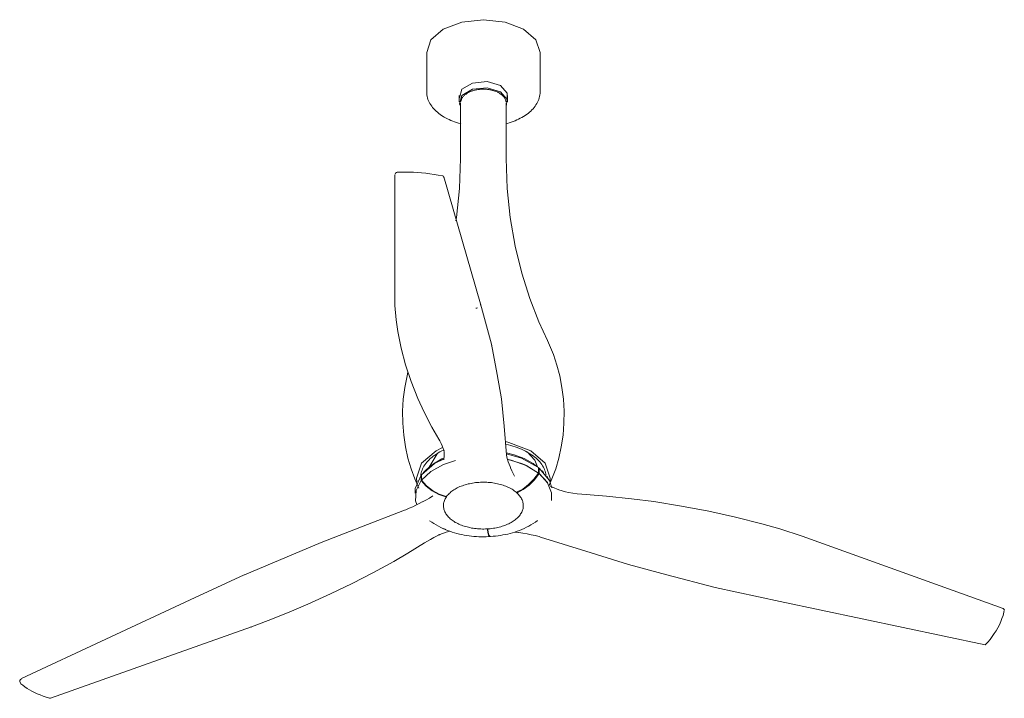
# Model space of a CAD drawing. Header units: millimetres. Extents: x 5770 to 11194, y -3107 to 7544.
# Tile 1 of 3: x 7745 to 8874, y -3107 to -2329. Entities that reach past the tile are written whole.
import ezdxf

# ---------------------------------------------------------------- set-up
doc = ezdxf.new("R2010")
doc.units = ezdxf.units.MM
doc.layers.add('E-LITE-EQPM', color=7, linetype='Continuous', lineweight=20)

# ---------------------------------------------------------------- blocks, each defined once
blk = doc.blocks.new('32006 - 32006 ETERFAN Matt black ceiling fan with DC motor-500507-00 Isometrico PDF')
at = {"layer": 'E-LITE-EQPM', "color": 251, "lineweight": 9, "true_color": 0x636466}
for p, q in [((2333.5, -2366.8), (2333.5, -2412.1)), ((2463.5, -2412.1), (2463.5, -2366.8)), ((2370.7, -2416.1), (2370.7, -2423.3)), ((2372.4, -2424.9), (2372.4, -2488.4)), ((2424.6, -2488.4), (2424.6, -2424.9)), ((2426.2, -2423.3), (2426.2, -2416.1)), ((2297.1, -2656.5), (2297.1, -2507)), ((2353.1, -2509.4), (2395.1, -2654.9)), ((2390, -2659.8), (2391, -2659.8)), ((2391, -2659.8), (2391.9, -2659.6)), ((2407.8, -2701), (2395.1, -2654.9)), ((2407.8, -2701.2), (2407.8, -2701)), ((2407.8, -2701.2), (2414.4, -2736)), ((2407.8, -2702.5), (2407.9, -2701.3)), ((2419.3, -2763.7), (2414.4, -2736)), ((2419.3, -2763.9), (2422.2, -2795.1)), ((2425.1, -2828.2), (2422.2, -2795.1)), ((2425, -2829.1), (2425.1, -2828.2)), ((2448.3, -2840.6), (2461.8, -2848.9)), ((2461.8, -2842.7), (2461.8, -2848.9)), ((2462.4, -2843.5), (2461.8, -2842.9)), ((2462.5, -2843.4), (2462.4, -2843.5)), ((2462.5, -2849.6), (2462.5, -2843.4)), ((2327.2, -2851.4), (2327, -2851.4)), ((2327, -2851.4), (2327, -2857.6)), ((2327.3, -2851.3), (2327.2, -2851.4)), ((2327.4, -2857), (2327.4, -2850.9)), ((2329.4, -2848.7), (2331.2, -2846.7)), ((2461.8, -2848.9), (2461.6, -2848.9)), ((2462.4, -2849.6), (2462.5, -2849.6)), ((2462.5, -2849.6), (2471.9, -2859.6)), ((2465.7, -2846.4), (2467.5, -2848.2)), ((2327, -2857.6), (2327.2, -2857.6)), ((2327.5, -2857.1), (2327.4, -2857)), ((2355.5, -2876.3), (2355.5, -2875.6)), ((2437.2, -2870.5), (2437.2, -2871.4)), ((2258.9, -2910.5), (2307.9, -2891.6)), ((2258.9, -2910.5), (2212.6, -2928.4)), ((2403.1, -2912.8), (2403.1, -2914.2)), ((2403.7, -2914.1), (2403.7, -2912.8)), ((2464, -2922.3), (2515.8, -2938.5)), ((2994.4, -3004.1), (2764, -2921.2)), ((2173.4, -2944.9), (2212.6, -2928.4)), ((2173.4, -2944.9), (2124.4, -2965.7)), ((2515.8, -2938.5), (2564.8, -2953.7)), ((2564.8, -2953.7), (2608.8, -2965.4)), ((2062.4, -2994.2), (2124.3, -2965.7)), ((2608.8, -2965.4), (2664.2, -2979.9)), ((2664.2, -2979.9), (2738.6, -2996.2)), ((2062.4, -2994.2), (1869, -3084.5)), ((2738.6, -2996.2), (2973.8, -3045.8)), ((1902, -3107.1), (2132.6, -3025.3))]:
    blk.add_line(p, q, dxfattribs=at)
at = {"layer": 'E-LITE-EQPM', "color": 251, "true_color": 0x636466}
blk.add_line((1866.8, -3087.9), (1868.2, -3090.3), dxfattribs=at)
at = {"layer": 'E-LITE-EQPM', "color": 251, "lineweight": 9, "true_color": 0x636466}
for points in [[(2333.5, -2366.8, 0), (2338.4, -2352.5, 0), (2352.5, -2340.3, 0), (2373.6, -2332.2, 0), (2398.5, -2329.3, 0), (2423.3, -2332.2, 0), (2444.4, -2340.3, 0)], [(2444.4, -2340.3, 0), (2458.5, -2352.5, 0), (2463.5, -2366.8, 0)], [(2371, -2418.7, 0), (2373.7, -2408.9, 0), (2385.9, -2401.9, 0), (2402.8, -2400.3, 0), (2418.1, -2404.8, 0)], [(2333.5, -2412.1, 0), (2333.5, -2413.8, 0), (2333.7, -2415.5, 0), (2334, -2417.2, 0), (2334.4, -2418.9, 0), (2334.9, -2420.6, 0), (2335.6, -2422.3, 0), (2336.3, -2423.9, 0), (2337.2, -2425.5, 0), (2338.1, -2427, 0), (2339.2, -2428.5, 0), (2340.3, -2430, 0), (2341.5, -2431.4, 0), (2342.8, -2432.8, 0), (2344.2, -2434.1, 0), (2345.7, -2435.4, 0), (2347.3, -2436.7, 0), (2348.9, -2437.9, 0), (2350.6, -2439.1, 0), (2352.4, -2440.2, 0), (2353.5, -2440.9, 0)], [(2372.3, -2428.6, 0), (2371, -2425.9, 0), (2373.7, -2416.1, 0), (2385.9, -2409.1, 0), (2402.8, -2407.5, 0), (2418.1, -2412, 0)], [(2372.4, -2423.8, 0), (2372.5, -2423.1, 0), (2372.7, -2422.4, 0), (2372.9, -2421.7, 0), (2373.2, -2421, 0), (2373.5, -2420.3, 0), (2373.8, -2419.7, 0), (2374.2, -2419, 0), (2374.6, -2418.4, 0), (2375.1, -2417.8, 0), (2375.6, -2417.2, 0), (2376.1, -2416.7, 0), (2376.7, -2416.1, 0), (2377.3, -2415.6, 0), (2377.9, -2415.1, 0), (2378.6, -2414.6, 0), (2379.2, -2414.1, 0), (2379.9, -2413.6, 0), (2380.7, -2413.2, 0), (2381.4, -2412.8, 0), (2382.2, -2412.4, 0), (2383, -2412, 0), (2383.9, -2411.7, 0), (2384.7, -2411.3, 0), (2385.6, -2411, 0), (2386.5, -2410.7, 0), (2387.4, -2410.5, 0), (2388.3, -2410.2, 0), (2389.2, -2410, 0), (2390.2, -2409.8, 0), (2391.1, -2409.6, 0), (2392.1, -2409.5, 0), (2393.1, -2409.3, 0), (2394.1, -2409.2, 0), (2395.1, -2409.1, 0), (2396.1, -2409, 0), (2397.1, -2409, 0), (2398.1, -2409, 0), (2399.1, -2409, 0), (2400.1, -2409, 0), (2401.1, -2409.1, 0), (2402.1, -2409.1, 0), (2403.1, -2409.2, 0), (2404, -2409.3, 0), (2405, -2409.5, 0), (2406, -2409.6, 0), (2406.9, -2409.8, 0), (2407.9, -2410, 0), (2408.8, -2410.3, 0), (2409.7, -2410.5, 0), (2410.6, -2410.8, 0), (2411.5, -2411.1, 0), (2412.4, -2411.4, 0), (2413.2, -2411.7, 0), (2414.1, -2412.1, 0), (2414.9, -2412.5, 0), (2415.6, -2412.9, 0), (2416.4, -2413.3, 0), (2416.4, -2413.3, 0)], [(2424.5, -2423.8, 0), (2424.4, -2423.1, 0), (2424.2, -2422.4, 0), (2424, -2421.7, 0), (2423.8, -2421, 0), (2423.5, -2420.3, 0), (2423.1, -2419.7, 0), (2422.7, -2419, 0), (2422.3, -2418.4, 0), (2421.8, -2417.8, 0), (2421.3, -2417.2, 0), (2420.8, -2416.7, 0), (2420.3, -2416.1, 0), (2419.7, -2415.6, 0), (2419, -2415.1, 0), (2418.4, -2414.6, 0), (2417.7, -2414.1, 0), (2417, -2413.6, 0), (2416.4, -2413.3, 0)], [(2418.1, -2404.8, 0), (2425.9, -2413.6, 0), (2425.9, -2418.7, 0)], [(2418.1, -2412, 0), (2425.9, -2420.8, 0), (2424.5, -2428.9, 0)], [(2463.5, -2412.1, 0), (2463.4, -2413.8, 0), (2463.2, -2415.5, 0), (2462.9, -2417.2, 0), (2462.5, -2418.9, 0), (2462, -2420.6, 0), (2461.4, -2422.3, 0), (2460.6, -2423.9, 0), (2459.8, -2425.5, 0), (2458.8, -2427, 0), (2457.8, -2428.5, 0), (2456.6, -2430, 0), (2455.4, -2431.4, 0), (2454.1, -2432.8, 0), (2452.7, -2434.1, 0), (2451.2, -2435.4, 0), (2449.7, -2436.7, 0), (2448, -2437.9, 0), (2446.3, -2439.1, 0), (2444.6, -2440.2, 0), (2442.7, -2441.3, 0), (2440.8, -2442.3, 0), (2438.9, -2443.3, 0), (2436.8, -2444.2, 0), (2434.8, -2445.1, 0), (2432.6, -2445.9, 0), (2430.4, -2446.7, 0), (2428.2, -2447.4, 0), (2426, -2448.1, 0), (2424.3, -2448.5, 0)], [(2372.7, -2448.5, 0), (2372.2, -2448.4, 0), (2369.9, -2447.8, 0), (2367.7, -2447.1, 0), (2365.5, -2446.3, 0), (2363.3, -2445.5, 0), (2361.2, -2444.7, 0), (2359.2, -2443.8, 0), (2357.2, -2442.8, 0), (2355.2, -2441.8, 0), (2353.5, -2440.9, 0)], [(2372.4, -2488.4, 0), (2371.2, -2522.6, 0), (2367.7, -2556.2, 0), (2367, -2559.9, 0)], [(2424.6, -2488.4, 0), (2425.8, -2522.6, 0), (2429.3, -2556.2, 0), (2434.9, -2588.7, 0), (2442.5, -2619.7, 0), (2451.7, -2648.8, 0), (2462.1, -2675.7, 0), (2471.8, -2697, 0)], [(2297.2, -2506.2, 0), (2297.7, -2505.1, 0), (2298.7, -2504.4, 0), (2299.9, -2504.2, 0)], [(2299.7, -2504.2, 0), (2304.2, -2504.1, 0), (2308.8, -2504, 0), (2313.5, -2504, 0), (2318.2, -2504.2, 0), (2322.9, -2504.4, 0), (2327.7, -2504.8, 0), (2332.4, -2505.3, 0), (2337.2, -2505.9, 0), (2342, -2506.6, 0), (2346.8, -2507.4, 0), (2351.6, -2508.3, 0), (2352.1, -2508.4, 0)], [(2353.1, -2510.7, 0), (2353.1, -2509.6, 0), (2352.7, -2508.8, 0), (2352, -2508.4, 0)], [(2297.1, -2656.7, 0), (2298.4, -2673.3, 0), (2300.3, -2686.5, 0)], [(2395.2, -2656.4, 0), (2395.2, -2655.6, 0), (2395.1, -2654.8, 0)], [(2300.3, -2686.5, 0), (2304.1, -2705.6, 0), (2309.3, -2724.8, 0), (2315.7, -2744.1, 0), (2323.4, -2763.4, 0), (2330.5, -2779, 0)], [(2473.5, -2863.9, 0), (2477.1, -2855.6, 0), (2481.4, -2844, 0), (2484.9, -2831.8, 0), (2487.8, -2818.8, 0), (2489.8, -2805.5, 0), (2490.9, -2791.8, 0), (2491.1, -2777.9, 0), (2490.3, -2764.2, 0), (2488.6, -2750.7, 0), (2486.1, -2737.6, 0), (2482.7, -2725.1, 0), (2478.7, -2713.2, 0), (2474.2, -2702.2, 0), (2471.8, -2697.1, 0)], [(2324.5, -2866.4, 0), (2319.8, -2855.6, 0), (2315.6, -2844, 0), (2312, -2831.8, 0), (2309.1, -2818.8, 0), (2307.1, -2805.5, 0), (2306, -2791.8, 0), (2305.8, -2777.9, 0), (2306.6, -2764.2, 0), (2308.3, -2750.7, 0), (2310.9, -2737.6, 0), (2312, -2733.3, 0)], [(2419.2, -2764.9, 0), (2419.3, -2763.7, 0), (2419.3, -2763.7, 0)], [(2330.5, -2779, 0), (2339.4, -2796.2, 0), (2347.3, -2810, 0)], [(2353.4, -2823.6, 0), (2352.5, -2820.8, 0), (2351.4, -2817.9, 0), (2350.1, -2815, 0), (2348.6, -2812.1, 0), (2347.3, -2810, 0)], [(2322.1, -2859, 0), (2321.8, -2854.7, 0), (2327.6, -2837.7, 0), (2344.2, -2823.4, 0), (2351.5, -2819.7, 0)], [(2423.8, -2812.9, 0), (2427.8, -2813.8, 0), (2452.7, -2823.4, 0)], [(2424, -2816, 0), (2424.4, -2816.1, 0), (2427.1, -2816.7, 0), (2429.8, -2817.4, 0), (2432.4, -2818.1, 0), (2434.9, -2819, 0), (2437.4, -2819.8, 0), (2439.8, -2820.7, 0), (2442.2, -2821.7, 0), (2444.4, -2822.7, 0), (2446.6, -2823.8, 0), (2448.7, -2824.9, 0), (2449.9, -2825.6, 0)], [(2326.6, -2852.1, 0), (2326.6, -2851.7, 0), (2326.8, -2850.1, 0), (2327.1, -2848.6, 0), (2327.5, -2847.1, 0), (2328.1, -2845.5, 0), (2328.7, -2844, 0), (2329.4, -2842.5, 0), (2330.3, -2841, 0), (2331.2, -2839.5, 0), (2332.3, -2838, 0), (2333.5, -2836.5, 0), (2334.8, -2835.1, 0), (2336.2, -2833.7, 0), (2337.6, -2832.3, 0), (2339.2, -2830.9, 0), (2340.9, -2829.6, 0), (2342.7, -2828.3, 0), (2344.6, -2827.1, 0), (2346.5, -2825.9, 0), (2348.6, -2824.7, 0), (2350.7, -2823.6, 0), (2352.9, -2822.5, 0)], [(2327.4, -2850.9, 0), (2342.5, -2837.9, 0), (2353.4, -2832.5, 0)], [(2336.3, -2842.3, 0), (2336.4, -2842.1, 0), (2345.5, -2826.9, 0), (2346.1, -2826.4, 0)], [(2353.4, -2831.6, 0), (2350.8, -2832.8, 0), (2341.1, -2838.5, 0)], [(2353.3, -2833.8, 0), (2353.6, -2829.2, 0), (2353.4, -2824.7, 0), (2353.3, -2823, 0)], [(2455.4, -2837.9, 0), (2445.4, -2832.3, 0), (2433.8, -2827.9, 0), (2425, -2825.6, 0)], [(2425.1, -2826.8, 0), (2442.3, -2831.8, 0), (2461.8, -2842.7, 0)], [(2425.1, -2828.1, 0), (2425.5, -2830.7, 0), (2426.1, -2833.4, 0), (2426.9, -2836.1, 0), (2427.9, -2838.8, 0), (2429.1, -2841.5, 0), (2429.6, -2842.6, 0)], [(2426.8, -2833.4, 0), (2442.3, -2838, 0), (2447, -2840, 0)], [(2461.6, -2848.9, 0), (2447.6, -2840.4, 0), (2430.3, -2834.3, 0), (2426.9, -2833.5, 0)], [(2448.8, -2824.7, 0), (2457.5, -2834.2, 0), (2460.5, -2841.9, 0)], [(2449.9, -2825.6, 0), (2451.8, -2826.8, 0), (2453.7, -2828, 0), (2455.5, -2829.3, 0), (2457.3, -2830.6, 0), (2458.9, -2831.9, 0), (2460.4, -2833.3, 0), (2461.8, -2834.7, 0), (2463.1, -2836.2, 0), (2464.3, -2837.6, 0), (2465.4, -2839.1, 0), (2466.4, -2840.6, 0), (2467.3, -2842.1, 0), (2468, -2843.6, 0), (2468.7, -2845.1, 0), (2469.3, -2846.6, 0), (2469.7, -2848.2, 0), (2470, -2849.7, 0), (2470.3, -2851.3, 0)], [(2452.7, -2823.4, 0), (2469.3, -2837.7, 0), (2475.2, -2854.7, 0), (2474.9, -2858.4, 0)], [(2366.5, -2834.4, 0), (2352.9, -2839, 0), (2338.2, -2847.1, 0), (2327.5, -2857.1, 0)], [(2330.6, -2847.4, 0), (2332.8, -2845.2, 0), (2335, -2843.2, 0), (2337.3, -2841.3, 0), (2339.6, -2839.5, 0), (2342, -2837.9, 0), (2342, -2837.8, 0)], [(2429.7, -2842.9, 0), (2431, -2846.2, 0), (2432.5, -2849.5, 0), (2434, -2852.5, 0)], [(2456.1, -2838.4, 0), (2456.1, -2838.4, 0), (2456.1, -2838.4, 0), (2455.9, -2838.3, 0), (2455.7, -2838.1, 0), (2455.4, -2837.9, 0)], [(2459.9, -2841.3, 0), (2457.6, -2839.5, 0), (2455.7, -2838.2, 0)], [(2462.5, -2843.4, 0), (2474.2, -2857.5, 0), (2476.8, -2865.7, 0)], [(2320.3, -2871.9, 0), (2320.4, -2866.6, 0), (2327, -2851.4, 0)], [(2461.6, -2848.9, 0), (2456.4, -2856, 0), (2450.3, -2862.2, 0), (2443.6, -2867.2, 0), (2436.5, -2870.9, 0)], [(2437.2, -2871.4, 0), (2444.2, -2867.8, 0), (2451, -2862.8, 0), (2457.2, -2856.6, 0), (2462.4, -2849.6, 0)], [(2476.5, -2880.5, 0), (2476.6, -2871.4, 0), (2471.9, -2860, 0), (2462.4, -2849.6, 0)], [(2471.4, -2853, 0), (2471.9, -2853.8, 0), (2472.2, -2854.3, 0)], [(2327.2, -2857.6, 0), (2321.4, -2868.9, 0), (2320.8, -2880.6, 0), (2322, -2884.8, 0)], [(2327.2, -2857.6, 0), (2333, -2864, 0), (2339.9, -2869.4, 0), (2347.5, -2873.5, 0), (2355.5, -2876.3, 0)], [(2355.9, -2875.8, 0), (2347.9, -2873, 0), (2340.3, -2868.8, 0), (2333.4, -2863.4, 0), (2327.5, -2857.1, 0)], [(2366.3, -2905.4, 0), (2365.1, -2904.6, 0), (2363.8, -2903.8, 0), (2362.7, -2903, 0), (2361.6, -2902.1, 0), (2360.5, -2901.3, 0), (2359.5, -2900.4, 0), (2358.6, -2899.4, 0), (2357.7, -2898.5, 0), (2356.9, -2897.5, 0), (2356.2, -2896.5, 0), (2355.5, -2895.5, 0), (2354.9, -2894.5, 0), (2354.4, -2893.4, 0), (2353.9, -2892.4, 0), (2353.5, -2891.3, 0), (2353.2, -2890.2, 0), (2353, -2889.1, 0), (2352.8, -2888, 0), (2352.7, -2886.9, 0), (2352.7, -2885.8, 0), (2352.8, -2884.7, 0), (2352.9, -2883.6, 0), (2353.2, -2882.5, 0), (2353.5, -2881.5, 0), (2353.8, -2880.4, 0), (2354.3, -2879.3, 0), (2354.8, -2878.3, 0), (2355.4, -2877.2, 0), (2356, -2876.2, 0), (2356.7, -2875.2, 0), (2357.5, -2874.2, 0), (2358.4, -2873.3, 0), (2359.3, -2872.4, 0), (2360.3, -2871.5, 0), (2361.3, -2870.6, 0), (2362.4, -2869.7, 0), (2363.5, -2868.9, 0), (2364.7, -2868.1, 0), (2366, -2867.3, 0), (2367.3, -2866.6, 0), (2368.6, -2865.9, 0), (2370, -2865.2, 0), (2371.5, -2864.5, 0), (2373, -2863.9, 0), (2374.5, -2863.4, 0), (2376.1, -2862.8, 0), (2377.7, -2862.3, 0), (2379.3, -2861.9, 0), (2381, -2861.4, 0), (2382.7, -2861.1, 0), (2384.4, -2860.7, 0), (2386.1, -2860.4, 0), (2387.9, -2860.1, 0), (2389.6, -2859.9, 0), (2391.4, -2859.7, 0), (2393.2, -2859.6, 0), (2395, -2859.5, 0), (2396.8, -2859.4, 0), (2398.6, -2859.4, 0), (2400.5, -2859.4, 0), (2402.3, -2859.5, 0), (2404.1, -2859.6, 0), (2405.9, -2859.8, 0), (2407.6, -2859.9, 0), (2409.4, -2860.2, 0), (2411.2, -2860.5, 0), (2412.9, -2860.8, 0), (2414.6, -2861.1, 0), (2416.3, -2861.5, 0), (2417.9, -2861.9, 0), (2419.6, -2862.4, 0), (2421.2, -2862.9, 0), (2422.7, -2863.5, 0), (2424.2, -2864, 0), (2425.7, -2864.7, 0), (2427.2, -2865.3, 0), (2428.5, -2866, 0), (2429.9, -2866.7, 0), (2430.6, -2867.1, 0)], [(2366.3, -2905.4, 0), (2367.7, -2906.1, 0), (2369, -2906.8, 0), (2370.4, -2907.5, 0), (2371.9, -2908.1, 0), (2373.4, -2908.7, 0), (2374.9, -2909.3, 0), (2376.5, -2909.8, 0), (2378.1, -2910.3, 0), (2379.8, -2910.7, 0), (2381.4, -2911.1, 0), (2383.1, -2911.5, 0), (2384.8, -2911.9, 0), (2386.6, -2912.1, 0), (2388.3, -2912.4, 0), (2390.1, -2912.6, 0), (2391.9, -2912.8, 0), (2393.7, -2912.9, 0), (2395.5, -2913, 0), (2397.3, -2913.1, 0), (2399.1, -2913.1, 0), (2400.9, -2913, 0), (2402.7, -2912.9, 0), (2404.5, -2912.8, 0), (2406.3, -2912.7, 0), (2408.1, -2912.5, 0), (2409.9, -2912.2, 0), (2411.6, -2911.9, 0), (2413.4, -2911.6, 0), (2415.1, -2911.2, 0), (2416.7, -2910.8, 0), (2418.4, -2910.4, 0), (2420, -2909.9, 0), (2421.6, -2909.4, 0), (2423.1, -2908.9, 0), (2424.6, -2908.3, 0), (2426.1, -2907.6, 0), (2427.5, -2907, 0), (2428.9, -2906.3, 0), (2430.2, -2905.6, 0), (2431.5, -2904.8, 0), (2432.8, -2904, 0), (2433.9, -2903.2, 0), (2435.1, -2902.4, 0), (2436.1, -2901.5, 0), (2437.1, -2900.6, 0), (2438.1, -2899.7, 0), (2439, -2898.7, 0), (2439.8, -2897.8, 0), (2440.5, -2896.8, 0), (2441.2, -2895.8, 0), (2441.9, -2894.8, 0), (2442.4, -2893.7, 0), (2442.9, -2892.7, 0), (2443.3, -2891.6, 0), (2443.6, -2890.5, 0), (2443.9, -2889.4, 0), (2444.1, -2888.3, 0), (2444.2, -2887.2, 0), (2444.2, -2886.1, 0), (2444.2, -2885, 0), (2444, -2883.9, 0), (2443.8, -2882.8, 0), (2443.6, -2881.7, 0), (2443.2, -2880.7, 0), (2442.8, -2879.6, 0), (2442.3, -2878.6, 0), (2441.7, -2877.5, 0), (2441.1, -2876.5, 0), (2440.4, -2875.5, 0), (2439.6, -2874.5, 0), (2438.8, -2873.5, 0), (2437.9, -2872.6, 0), (2437, -2871.7, 0), (2435.9, -2870.8, 0), (2434.9, -2869.9, 0), (2433.7, -2869.1, 0), (2432.5, -2868.3, 0), (2431.3, -2867.5, 0), (2430.6, -2867.1, 0)], [(2492.6, -2870.5, 0), (2485.1, -2868, 0), (2477.8, -2865.2, 0), (2475.4, -2864.3, 0)], [(2340.6, -2875.2, 0), (2336.6, -2877.6, 0), (2332.4, -2879.9, 0), (2328.5, -2881.9, 0)], [(2516.3, -2873.6, 0), (2511.2, -2873.2, 0), (2506.1, -2872.7, 0), (2501.1, -2872, 0), (2496.1, -2871.2, 0), (2492.5, -2870.4, 0)], [(2568.2, -2878.4, 0), (2539.6, -2875.4, 0), (2516.3, -2873.6, 0)], [(2717.8, -2907.1, 0), (2687.5, -2899.4, 0), (2656.8, -2892.6, 0), (2625.6, -2886.7, 0), (2594, -2881.7, 0), (2568.2, -2878.4, 0)], [(2328.4, -2881.9, 0), (2324.9, -2883.8, 0), (2321.2, -2885.7, 0), (2317.5, -2887.5, 0), (2313.5, -2889.3, 0), (2309.5, -2891, 0), (2307.9, -2891.6, 0)], [(2336.8, -2903.5, 0), (2339.3, -2905.3, 0), (2341.8, -2906.9, 0), (2344.3, -2908.4, 0), (2346.9, -2909.9, 0), (2349.5, -2911.2, 0), (2352.1, -2912.5, 0), (2354.7, -2913.6, 0), (2357.4, -2914.7, 0), (2360.1, -2915.7, 0), (2362.8, -2916.6, 0), (2365.5, -2917.4, 0), (2368.2, -2918.2, 0), (2371, -2918.9, 0), (2373.7, -2919.5, 0), (2376.5, -2920, 0), (2379.3, -2920.5, 0), (2382.1, -2920.9, 0), (2384.9, -2921.3, 0), (2387.7, -2921.5, 0), (2390.5, -2921.8, 0), (2393.3, -2921.9, 0), (2396.2, -2922, 0), (2399, -2922, 0), (2401.8, -2922, 0), (2404.6, -2921.8, 0), (2405.6, -2921.8, 0)], [(2355.4, -2913.5, 0), (2354.6, -2913.2, 0), (2352.7, -2912.5, 0)], [(2460.5, -2903.4, 0), (2458.1, -2905.1, 0), (2455.6, -2906.8, 0), (2453, -2908.3, 0), (2450.5, -2909.8, 0), (2447.9, -2911.1, 0), (2445.3, -2912.3, 0), (2442.6, -2913.5, 0), (2440, -2914.6, 0), (2437.3, -2915.6, 0), (2434.6, -2916.5, 0), (2431.9, -2917.3, 0), (2429.1, -2918.1, 0), (2426.4, -2918.8, 0), (2423.6, -2919.4, 0), (2420.8, -2919.9, 0), (2418.1, -2920.4, 0), (2415.3, -2920.8, 0), (2412.5, -2921.2, 0), (2409.6, -2921.4, 0), (2406.8, -2921.6, 0), (2406, -2921.7, 0)], [(2764, -2921.2, 0), (2738.4, -2913, 0), (2717.8, -2907.1, 0)], [(2331.1, -2929, 0), (2334.5, -2926.9, 0), (2338, -2924.9, 0), (2341.7, -2922.9, 0), (2345.5, -2920.9, 0), (2348.5, -2919.5, 0)], [(2347.2, -2919.4, 0), (2348, -2919.6, 0), (2348.6, -2919.4, 0)], [(2348.4, -2919.5, 0), (2355.7, -2916.8, 0), (2359.9, -2915.4, 0)], [(2403.1, -2914.2, 0), (2404, -2918.5, 0), (2404.9, -2921.1, 0), (2405.7, -2921.8, 0), (2405.9, -2921.6, 0)], [(2406.1, -2921.7, 0), (2405.3, -2921, 0), (2404.5, -2918.4, 0), (2403.7, -2914.1, 0)], [(2434.5, -2916.5, 0), (2438.9, -2917.2, 0)], [(2439, -2917.2, 0), (2443.8, -2917.9, 0), (2448.5, -2918.6, 0), (2453.2, -2919.6, 0), (2457.8, -2920.6, 0), (2462.3, -2921.8, 0), (2464, -2922.3, 0)], [(2331.1, -2929, 0), (2311.9, -2940.9, 0), (2295.7, -2950.3, 0)], [(2295.7, -2950.3, 0), (2272.4, -2963, 0), (2248.2, -2975.5, 0), (2223.1, -2987.5, 0), (2197.2, -2999.2, 0), (2175.8, -3008.4, 0)], [(2175.8, -3008.4, 0), (2151.8, -3018, 0), (2132.6, -3025.3, 0)], [(2974, -3045.7, 0), (2976.8, -3042.6, 0), (2979.4, -3039.5, 0), (2981.9, -3036.2, 0), (2984.2, -3032.9, 0), (2986.4, -3029.6, 0), (2988.3, -3026.2, 0), (2990.1, -3022.7, 0), (2991.7, -3019.2, 0), (2993.1, -3015.6, 0), (2994.3, -3012, 0), (2995.3, -3008.4, 0), (2995.7, -3006.5, 0)], [(2995.8, -3005.7, 0), (2995.4, -3004.8, 0), (2994.5, -3004.2, 0), (2994.4, -3004.1, 0)], [(2131.6, -3025.1, 0), (2132.2, -3025.4, 0), (2132.8, -3025.2, 0)], [(1866.8, -3087.9, 0), (1867, -3086.6, 0), (1867.8, -3085.4, 0), (1868.9, -3084.6, 0)], [(1868.2, -3090.3, 0), (1870.4, -3092.2, 0), (1872.8, -3094, 0), (1875.3, -3095.7, 0), (1878, -3097.4, 0), (1880.9, -3099, 0), (1883.9, -3100.5, 0), (1887, -3101.9, 0), (1890.3, -3103.2, 0), (1893.7, -3104.5, 0), (1897.3, -3105.7, 0), (1901, -3106.8, 0), (1901.9, -3107.1, 0)], [(1902.3, -3106.4, 0), (1902.1, -3106.9, 0), (1901.9, -3107.1, 0)]]:
    blk.add_polyline3d(points, dxfattribs=at)

msp = doc.modelspace()

# ---------------------------------------------------------------- block references
at = {"layer": 'E-LITE-EQPM', "color": 251, "lineweight": 9, "true_color": 0x5b5b5b}
msp.add_blockref('32006 - 32006 ETERFAN Matt black ceiling fan with DC motor-500507-00 Isometrico PDF', (5878.1, 0), dxfattribs=at)

doc.saveas('drawing.dxf')
